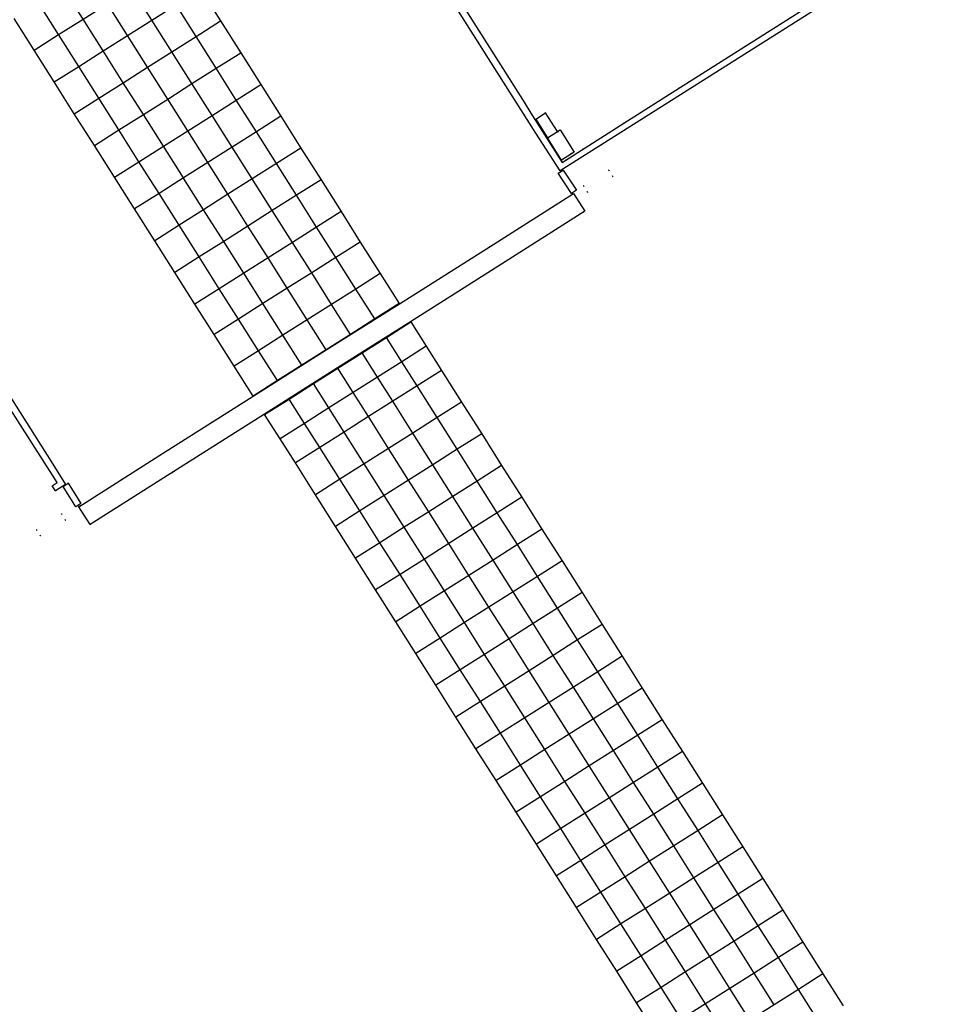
# Model space of a CAD drawing. Header units: metres. Extents: x 174791 to 179073, y 406431 to 409043.
# Tile 157 of 256: x 177113 to 177238, y 407817 to 407948. Entities that reach past the tile are written whole.
import ezdxf

# ---------------------------------------------------------------- set-up
doc = ezdxf.new("R2010")
doc.units = ezdxf.units.M
doc.linetypes.add('DOT', pattern=[6.35, 0, -6.35])
for name, color, linetype in [('overigbouwwerk_overkapping', 254, 'Continuous'), ('scheiding_doorgang', 254, 'Continuous'), ('scheiding_hek', 254, 'Continuous'), ('scheiding_muur', 254, 'Continuous'), ('terreindeelbegroeid', 254, 'DOT'), ('terreindeelonbegroeid', 254, 'DOT'), ('wegdeel_rolbaan', 254, 'Continuous'), ('wegdeel_voetpad', 254, 'Continuous'), ('weginrichtingselement_voeg_vliegtuigverharding', 254, 'Continuous')]:
    doc.layers.add(name, color=color, linetype=linetype)

msp = doc.modelspace()

# ---------------------------------------------------------------- linework, layer by layer
at = {"layer": 'overigbouwwerk_overkapping'}
msp.add_polyline3d([(177186.688, 407930.475, 0), (177185.367, 407929.641, 0), (177183.498, 407932.6, 0), (177184.819, 407933.435, 0), (177185.189, 407933.668, 0), (177187.058, 407930.709, 0)], close=True, dxfattribs=at)
at = {"layer": 'scheiding_doorgang'}
msp.add_line((177181.93, 407935.083), (177183.234, 407935.945), dxfattribs=at)
at = {"layer": 'scheiding_hek'}
msp.add_polyline3d([(177181.93, 407935.083, 0), (177183.498, 407932.6, 0), (177184.819, 407933.435, 0), (177183.234, 407935.945, 0)], dxfattribs=at)
at = {"layer": 'scheiding_muur'}
for points in [[(177074.041, 407958.005, 0), (177088.615, 407934.977, 0), (177102.778, 407912.631, 0), (177117.438, 407889.561, 0), (177119.356, 407886.505, 0), (177119.005, 407886.285, 0), (177118, 407885.655, 0), (177117.575, 407886.332, 0), (177118.253, 407886.758, 0), (177108.024, 407902.674, 0), (177084.99, 407939.044, 0), (177068.664, 407964.821, 0)], [(177168.142, 407956.68, 0), (177180.145, 407937.729, 0), (177181.512, 407935.56, 0), (177185.431, 407929.342, 0), (177185.921, 407929.654, 0), (177193.629, 407934.564, 0), (177201.069, 407939.276, 0), (177215.277, 407948.25, 0), (177237.63, 407962.407, 0)], [(177235.535, 407960.077, 0), (177185.167, 407928.202, 0), (177181.927, 407933.251, 0), (177167.347, 407956.274, 0)]]:
    msp.add_polyline3d(points, dxfattribs=at)
for points in [[(177187.328, 407925.637, 0), (177186.678, 407925.21, 0), (177184.917, 407927.914, 0), (177185.571, 407928.329, 0)], [(177121.389, 407883.953, 0), (177120.999, 407883.714, 0), (177120.714, 407883.54, 0), (177119.031, 407886.244, 0), (177119.688, 407886.663, 0)]]:
    msp.add_polyline3d(points, close=True, dxfattribs=at)
at = {"layer": 'terreindeelbegroeid'}
for points in [[(177237.63, 407962.407, 0), (177215.277, 407948.25, 0), (177201.069, 407939.276, 0), (177193.629, 407934.564, 0), (177185.921, 407929.654, 0), (177185.431, 407929.342, 0), (177181.512, 407935.56, 0), (177180.145, 407937.729, 0), (177168.142, 407956.68, 0)], [(177167.347, 407956.274, 0), (177181.927, 407933.251, 0), (177185.167, 407928.202, 0), (177235.535, 407960.077, 0)], [(177222.829, 407817.155, 0), (177220.148, 407821.38, 0), (177217.485, 407825.608, 0), (177214.817, 407829.849, 0), (177212.133, 407834.064, 0), (177209.465, 407838.287, 0), (177206.792, 407842.544, 0), (177204.106, 407846.747, 0), (177201.449, 407850.974, 0), (177198.765, 407855.195, 0), (177196.095, 407859.419, 0), (177193.418, 407863.64, 0), (177190.746, 407867.871, 0), (177188.105, 407872.109, 0), (177185.42, 407876.336, 0), (177182.752, 407880.558, 0), (177180.081, 407884.793, 0), (177177.387, 407889.005, 0), (177174.738, 407893.249, 0), (177172.048, 407897.451, 0), (177169.366, 407901.673, 0), (177167.347, 407904.884, 0), (177165.298, 407908.132, 0), (177165.273, 407908.156, 0), (177177.348, 407915.794, 0), (177188.473, 407922.839, 0), (177186.964, 407925.191, 0), (177175.842, 407918.145, 0), (177163.786, 407910.537, 0), (177163.765, 407910.563, 0), (177161.228, 407914.549, 0), (177158.564, 407918.737, 0), (177156.031, 407922.799, 0), (177153.363, 407927.041, 0), (177150.678, 407931.258, 0), (177147.998, 407935.474, 0), (177145.333, 407939.696, 0), (177142.659, 407943.935, 0), (177139.984, 407948.157, 0), (177137.313, 407952.377, 0)], [(177112.501, 407948.504, 0), (177115.173, 407944.283, 0), (177117.847, 407940.047, 0), (177120.511, 407935.821, 0), (177123.187, 407931.6, 0), (177125.872, 407927.377, 0), (177128.547, 407923.148, 0), (177131.216, 407918.927, 0), (177133.883, 407914.706, 0), (177136.565, 407910.477, 0), (177139.113, 407906.436, 0), (177141.779, 407902.248, 0), (177144.308, 407898.261, 0), (177144.328, 407898.233, 0), (177132.247, 407890.599, 0), (177121.109, 407883.543, 0), (177120.999, 407883.714, 0), (177121.389, 407883.953, 0), (177119.688, 407886.663, 0), (177119.031, 407886.244, 0), (177119.005, 407886.285, 0), (177119.356, 407886.505, 0), (177117.438, 407889.561, 0), (177102.778, 407912.631, 0)], [(177108.024, 407902.674, 0), (177118.253, 407886.758, 0), (177117.575, 407886.332, 0), (177118, 407885.655, 0), (177119.005, 407886.285, 0), (177119.031, 407886.244, 0), (177120.714, 407883.54, 0), (177120.999, 407883.714, 0), (177121.109, 407883.543, 0), (177122.633, 407881.166, 0), (177133.763, 407888.209, 0), (177145.825, 407895.848, 0), (177145.848, 407895.811, 0), (177147.921, 407892.582, 0), (177149.948, 407889.376, 0), (177152.608, 407885.138, 0), (177155.287, 407880.92, 0), (177157.948, 407876.699, 0), (177160.619, 407872.473, 0), (177163.3, 407868.243, 0), (177165.968, 407864.015, 0), (177168.63, 407859.788, 0), (177171.302, 407855.556, 0), (177173.967, 407851.332, 0), (177176.655, 407847.11, 0), (177179.322, 407842.886, 0), (177182.006, 407838.662, 0), (177184.68, 407834.429, 0), (177187.355, 407830.206, 0), (177190.024, 407825.968, 0), (177192.699, 407821.749, 0), (177195.351, 407817.523, 0), (177198.034, 407813.311, 0)]]:
    msp.add_polyline3d(points, dxfattribs=at)
for points in [[(177183.498, 407932.6, 0), (177185.367, 407929.641, 0), (177186.688, 407930.475, 0), (177184.819, 407933.435, 0), (177183.234, 407935.945, 0), (177181.93, 407935.083, 0)], [(177187.328, 407925.637, 0), (177185.571, 407928.329, 0), (177184.917, 407927.914, 0), (177186.678, 407925.21, 0)], [(177192.178, 407927.483, 0), (177191.661, 407928.32, 0), (177188.297, 407926.216, 0), (177188.823, 407925.369, 0)], [(177115.491, 407880.457, 0), (177115.996, 407879.649, 0), (177119.347, 407881.757, 0), (177118.829, 407882.578, 0)]]:
    msp.add_polyline3d(points, close=True, dxfattribs=at)
at = {"layer": 'terreindeelonbegroeid'}
for points in [[(177186.688, 407930.475, 0), (177185.367, 407929.641, 0), (177183.498, 407932.6, 0), (177181.93, 407935.083, 0), (177183.234, 407935.945, 0), (177184.819, 407933.435, 0)], [(177192.178, 407927.483, 0), (177188.823, 407925.369, 0), (177188.297, 407926.216, 0), (177191.661, 407928.32, 0)], [(177163.786, 407910.537, 0), (177154.053, 407904.393, 0), (177144.328, 407898.233, 0), (177144.308, 407898.261, 0), (177147.541, 407900.31, 0), (177150.795, 407902.385, 0), (177154.035, 407904.43, 0), (177157.287, 407906.47, 0), (177160.5, 407908.516, 0), (177163.765, 407910.563, 0)], [(177165.298, 407908.132, 0), (177162.051, 407906.064, 0), (177158.814, 407904.009, 0), (177155.585, 407901.98, 0), (177152.339, 407899.931, 0), (177149.11, 407897.864, 0), (177145.848, 407895.811, 0), (177145.825, 407895.848, 0), (177155.564, 407902.009, 0), (177165.273, 407908.156, 0)], [(177119.347, 407881.757, 0), (177115.996, 407879.649, 0), (177115.491, 407880.457, 0), (177118.829, 407882.578, 0)]]:
    msp.add_polyline3d(points, close=True, dxfattribs=at)
at = {"layer": 'wegdeel_rolbaan'}
for points in [[(177137.313, 407952.377, 0), (177139.984, 407948.157, 0), (177142.659, 407943.935, 0), (177145.333, 407939.696, 0), (177147.998, 407935.474, 0), (177150.678, 407931.258, 0), (177153.363, 407927.041, 0), (177156.031, 407922.799, 0), (177158.564, 407918.737, 0), (177161.228, 407914.549, 0), (177163.765, 407910.563, 0), (177160.5, 407908.516, 0), (177157.287, 407906.47, 0), (177154.035, 407904.43, 0), (177150.795, 407902.385, 0), (177147.541, 407900.31, 0), (177144.308, 407898.261, 0), (177141.779, 407902.248, 0), (177139.113, 407906.436, 0), (177136.565, 407910.477, 0), (177133.883, 407914.706, 0), (177131.216, 407918.927, 0), (177128.547, 407923.148, 0), (177125.872, 407927.377, 0), (177123.187, 407931.6, 0), (177120.511, 407935.821, 0), (177117.847, 407940.047, 0), (177115.173, 407944.283, 0), (177112.501, 407948.504, 0)], [(177198.034, 407813.311, 0), (177195.351, 407817.523, 0), (177192.699, 407821.749, 0), (177190.024, 407825.968, 0), (177187.355, 407830.206, 0), (177184.68, 407834.429, 0), (177182.006, 407838.662, 0), (177179.322, 407842.886, 0), (177176.655, 407847.11, 0), (177173.967, 407851.332, 0), (177171.302, 407855.556, 0), (177168.63, 407859.788, 0), (177165.968, 407864.015, 0), (177163.3, 407868.243, 0), (177160.619, 407872.473, 0), (177157.948, 407876.699, 0), (177155.287, 407880.92, 0), (177152.608, 407885.138, 0), (177149.948, 407889.376, 0), (177147.921, 407892.582, 0), (177145.848, 407895.811, 0), (177149.11, 407897.864, 0), (177152.339, 407899.931, 0), (177155.585, 407901.98, 0), (177158.814, 407904.009, 0), (177162.051, 407906.064, 0), (177165.298, 407908.132, 0), (177167.347, 407904.884, 0), (177169.366, 407901.673, 0), (177172.048, 407897.451, 0), (177174.738, 407893.249, 0), (177177.387, 407889.005, 0), (177180.081, 407884.793, 0), (177182.752, 407880.558, 0), (177185.42, 407876.336, 0), (177188.105, 407872.109, 0), (177190.746, 407867.871, 0), (177193.418, 407863.64, 0), (177196.095, 407859.419, 0), (177198.765, 407855.195, 0), (177201.449, 407850.974, 0), (177204.106, 407846.747, 0), (177206.792, 407842.544, 0), (177209.465, 407838.287, 0), (177212.133, 407834.064, 0), (177214.817, 407829.849, 0), (177217.485, 407825.608, 0), (177220.148, 407821.38, 0), (177222.829, 407817.155, 0)]]:
    msp.add_polyline3d(points, dxfattribs=at)
at = {"layer": 'wegdeel_voetpad'}
msp.add_polyline3d([(177165.273, 407908.156, 0), (177155.564, 407902.009, 0), (177145.825, 407895.848, 0), (177133.763, 407888.209, 0), (177122.633, 407881.166, 0), (177121.109, 407883.543, 0), (177132.247, 407890.599, 0), (177144.328, 407898.233, 0), (177154.053, 407904.393, 0), (177163.786, 407910.537, 0), (177175.842, 407918.145, 0), (177186.964, 407925.191, 0), (177188.473, 407922.839, 0), (177177.348, 407915.794, 0)], close=True, dxfattribs=at)
at = {"layer": 'weginrichtingselement_voeg_vliegtuigverharding'}
for points in [[(177160.5, 407908.516, 19.977), (177157.981, 407912.495, 19.957), (177155.326, 407916.689, 19.935), (177152.766, 407920.733, 19.914), (177150.086, 407924.966, 19.892), (177147.413, 407929.189, 19.871), (177144.741, 407933.41, 19.849), (177142.073, 407937.632, 19.871), (177139.395, 407941.868, 19.892), (177136.725, 407946.093, 19.914), (177134.057, 407950.314, 19.935), (177131.383, 407954.544, 19.957), (177128.713, 407958.769, 19.979), (177126.035, 407963.006, 20), (177123.375, 407967.214, 20.022), (177120.703, 407971.442, 20.043), (177118.028, 407975.674, 20.065), (177115.362, 407979.893, 20.087), (177112.683, 407984.131, 20.108), (177110.013, 407988.356, 20.13), (177107.33, 407992.599, 20.151), (177104.667, 407996.813, 20.173), (177102.002, 408001.03, 20.194), (177099.59, 408004.846, 20.214)], [(177154.035, 407904.43, 19.973), (177151.519, 407908.408, 19.972), (177148.865, 407912.603, 19.971), (177146.309, 407916.645, 19.97), (177143.631, 407920.879, 19.968), (177140.96, 407925.101, 19.967), (177138.291, 407929.322, 19.966), (177135.618, 407933.546, 19.982), (177132.941, 407937.779, 19.997), (177130.269, 407942.003, 20.013), (177127.598, 407946.224, 20.029), (177124.922, 407950.454, 20.045), (177122.251, 407954.677, 20.06), (177119.57, 407958.915, 20.076), (177116.905, 407963.126, 20.092), (177114.234, 407967.35, 20.108), (177111.558, 407971.58, 20.123), (177108.887, 407975.802, 20.139), (177106.209, 407980.035, 20.155), (177103.536, 407984.26, 20.171), (177100.858, 407988.492, 20.186), (177098.188, 407992.713, 20.202), (177096.172, 407995.9, 20.214), (177095.66, 407995.934, 20.228)], [(177150.795, 407902.385, 19.965), (177148.281, 407906.36, 19.955), (177145.627, 407910.555, 19.945), (177143.071, 407914.595, 19.935), (177140.394, 407918.829, 19.925), (177137.723, 407923.05, 19.914), (177135.057, 407927.265, 19.904), (177135.053, 407927.271, 19.904), (177132.38, 407931.496, 19.925), (177129.702, 407935.727, 19.947), (177127.03, 407939.951, 19.969), (177124.359, 407944.172, 19.99), (177121.681, 407948.403, 20.012), (177119.009, 407952.625, 20.033), (177116.328, 407956.863, 20.055), (177113.661, 407961.077, 20.076), (177110.99, 407965.299, 20.098), (177108.314, 407969.527, 20.119), (177105.641, 407973.751, 20.141), (177102.964, 407977.982, 20.163), (177100.291, 407982.207, 20.184), (177097.615, 407986.435, 20.205), (177095.816, 407989.278, 20.22), (177095.398, 407989.213, 20.216)], [(177147.541, 407900.31, 19.955), (177145.018, 407904.297, 19.937), (177142.364, 407908.492, 19.917), (177139.809, 407912.53, 19.899), (177137.131, 407916.762, 19.88), (177134.46, 407920.983, 19.86), (177131.79, 407925.203, 19.841), (177129.118, 407929.432, 19.867), (177126.444, 407933.663, 19.893), (177123.774, 407937.888, 19.919), (177121.105, 407942.111, 19.945), (177118.43, 407946.345, 19.971), (177115.761, 407950.568, 19.997), (177113.081, 407954.809, 20.023), (177110.416, 407959.026, 20.049), (177107.748, 407963.248, 20.075), (177105.075, 407967.478, 20.101), (177102.403, 407971.705, 20.127), (177099.73, 407975.936, 20.153), (177097.059, 407980.163, 20.179)], [(177115.173, 407944.283, 19.784), (177118.43, 407946.345, 19.785), (177121.681, 407948.403, 19.785), (177124.922, 407950.454, 19.786), (177128.151, 407952.498, 19.787), (177131.383, 407954.544, 19.787), (177134.637, 407956.604, 19.788)], [(177117.847, 407940.047, 19.787), (177121.105, 407942.111, 19.787), (177124.359, 407944.172, 19.786), (177127.598, 407946.224, 19.785), (177130.828, 407948.269, 19.785), (177134.057, 407950.314, 19.784), (177137.313, 407952.377, 19.784)], [(177157.287, 407906.47, 19.968), (177154.762, 407910.459, 19.958), (177152.107, 407914.653, 19.947), (177149.548, 407918.696, 19.936), (177146.869, 407922.929, 19.926), (177144.196, 407927.151, 19.915), (177141.528, 407931.366, 19.904), (177141.524, 407931.372, 19.904), (177138.852, 407935.593, 19.923), (177136.173, 407939.826, 19.943), (177133.499, 407944.049, 19.962), (177130.828, 407948.269, 19.982), (177128.151, 407952.498, 20.001)], [(177120.511, 407935.821, 19.784), (177123.774, 407937.888, 19.786), (177127.03, 407939.951, 19.787), (177130.269, 407942.003, 19.789), (177133.499, 407944.049, 19.791), (177136.725, 407946.093, 19.792), (177139.984, 407948.157, 19.794)], [(177123.187, 407931.6, 19.79), (177126.444, 407933.663, 19.789), (177129.702, 407935.727, 19.789), (177132.941, 407937.779, 19.788), (177136.173, 407939.826, 19.787), (177139.395, 407941.868, 19.787), (177142.659, 407943.935, 19.786)], [(177125.872, 407927.377, 19.77), (177129.118, 407929.432, 19.771), (177132.38, 407931.496, 19.772), (177135.618, 407933.546, 19.773), (177138.852, 407935.593, 19.775), (177142.073, 407937.632, 19.776), (177145.333, 407939.696, 19.777)], [(177147.998, 407935.474, 19.779), (177144.741, 407933.41, 19.778), (177141.524, 407931.372, 19.778), (177138.291, 407929.322, 19.777), (177135.053, 407927.271, 19.776), (177131.79, 407925.203, 19.776), (177128.547, 407923.148, 19.775)], [(177150.678, 407931.258, 19.78), (177147.413, 407929.189, 19.778), (177144.196, 407927.151, 19.775), (177140.96, 407925.101, 19.773), (177137.723, 407923.05, 19.771), (177134.46, 407920.983, 19.768), (177131.216, 407918.927, 19.766)], [(177153.363, 407927.041, 19.779), (177150.086, 407924.966, 19.78), (177146.869, 407922.929, 19.781), (177143.631, 407920.879, 19.783), (177140.394, 407918.829, 19.784), (177137.131, 407916.762, 19.785), (177133.883, 407914.706, 19.786)], [(177156.031, 407922.799, 19.799), (177152.766, 407920.733, 19.797), (177149.548, 407918.696, 19.795), (177146.309, 407916.645, 19.792), (177143.071, 407914.595, 19.79), (177139.809, 407912.53, 19.788), (177136.565, 407910.477, 19.786)], [(177158.564, 407918.737, 19.847), (177155.326, 407916.689, 19.847), (177152.107, 407914.653, 19.848), (177148.865, 407912.603, 19.848), (177145.627, 407910.555, 19.848), (177142.364, 407908.492, 19.849), (177139.113, 407906.436, 19.849)], [(177161.228, 407914.549, 19.904), (177157.981, 407912.495, 19.904), (177154.762, 407910.459, 19.903), (177151.519, 407908.408, 19.902), (177148.281, 407906.36, 19.902), (177145.018, 407904.297, 19.902), (177141.779, 407902.248, 19.901)], [(177144.308, 407898.261, 19.962), (177147.541, 407900.31, 19.955), (177150.795, 407902.385, 19.965), (177154.035, 407904.43, 19.973), (177157.287, 407906.47, 19.968), (177160.5, 407908.516, 19.977), (177163.765, 407910.563, 19.968)], [(177165.298, 407908.132, 19.964), (177162.051, 407906.064, 19.964), (177158.814, 407904.009, 19.96), (177155.585, 407901.98, 19.968), (177152.339, 407899.931, 19.971), (177149.11, 407897.864, 19.968), (177145.848, 407895.811, 19.939)], [(177219.569, 407815.093, 19.877), (177216.895, 407819.321, 19.881), (177214.224, 407823.546, 19.885), (177211.548, 407827.779, 19.889), (177208.878, 407832.001, 19.893), (177206.208, 407836.223, 19.897), (177203.524, 407840.47, 19.901), (177200.857, 407844.687, 19.905), (177198.188, 407848.909, 19.909), (177195.515, 407853.137, 19.913), (177192.844, 407857.361, 19.917), (177190.172, 407861.586, 19.921), (177187.499, 407865.815, 19.925), (177184.83, 407870.037, 19.929), (177182.155, 407874.268, 19.933), (177179.485, 407878.49, 19.938), (177176.809, 407882.722, 19.942), (177174.137, 407886.948, 19.946), (177171.465, 407891.174, 19.95), (177168.798, 407895.393, 19.954), (177166.125, 407899.621, 19.958), (177164.098, 407902.826, 19.961), (177162.051, 407906.064, 19.964)], [(177167.347, 407904.884, 19.916), (177164.098, 407902.826, 19.915), (177160.859, 407900.775, 19.914), (177157.637, 407898.735, 19.913), (177154.394, 407896.681, 19.913), (177151.155, 407894.63, 19.912), (177147.921, 407892.582, 19.911)], [(177213.66, 407817.273, 19.912), (177210.987, 407821.5, 19.914), (177208.312, 407825.73, 19.917), (177205.643, 407829.951, 19.919), (177202.973, 407834.173, 19.921), (177200.29, 407838.417, 19.924), (177197.622, 407842.636, 19.926), (177194.951, 407846.859, 19.928), (177192.277, 407851.088, 19.931), (177189.607, 407855.311, 19.933), (177186.935, 407859.538, 19.935), (177184.262, 407863.764, 19.938), (177181.591, 407867.988, 19.94), (177178.917, 407872.217, 19.942), (177176.247, 407876.44, 19.945), (177173.571, 407880.672, 19.947), (177170.899, 407884.898, 19.949), (177168.227, 407889.122, 19.952), (177165.56, 407893.341, 19.954), (177162.886, 407897.569, 19.956), (177160.859, 407900.775, 19.958), (177158.814, 407904.009, 19.96)], [(177169.366, 407901.673, 19.86), (177166.125, 407899.621, 19.861), (177162.886, 407897.569, 19.861), (177159.664, 407895.529, 19.862), (177156.422, 407893.476, 19.863), (177153.182, 407891.424, 19.863), (177149.948, 407889.376, 19.864)], [(177210.437, 407815.233, 19.96), (177207.763, 407819.462, 19.96), (177205.09, 407823.69, 19.961), (177202.421, 407827.91, 19.961), (177199.751, 407832.132, 19.962), (177197.07, 407836.373, 19.962), (177194.401, 407840.593, 19.962), (177191.729, 407844.819, 19.963), (177189.055, 407849.048, 19.963), (177186.385, 407853.271, 19.964), (177183.712, 407857.498, 19.964), (177181.04, 407861.724, 19.964), (177178.368, 407865.949, 19.965), (177175.695, 407870.176, 19.965), (177173.025, 407874.4, 19.966), (177170.348, 407878.632, 19.966), (177167.676, 407882.858, 19.966), (177165.006, 407887.08, 19.967), (177162.338, 407891.301, 19.967), (177159.664, 407895.529, 19.967), (177157.637, 407898.735, 19.968), (177155.585, 407901.98, 19.968)], [(177207.2, 407813.183, 19.92), (177204.525, 407817.414, 19.923), (177201.852, 407821.64, 19.925), (177199.184, 407825.859, 19.928), (177196.514, 407830.081, 19.93), (177193.834, 407834.319, 19.933), (177191.164, 407838.541, 19.935), (177188.49, 407842.768, 19.938), (177185.816, 407846.997, 19.94), (177183.146, 407851.22, 19.943), (177180.472, 407855.448, 19.945), (177177.8, 407859.672, 19.948), (177175.127, 407863.898, 19.95), (177172.455, 407868.124, 19.953), (177169.784, 407872.348, 19.955), (177167.107, 407876.58, 19.958), (177164.435, 407880.805, 19.96), (177161.765, 407885.026, 19.962), (177159.096, 407889.247, 19.965), (177156.422, 407893.476, 19.967), (177154.394, 407896.681, 19.969), (177152.339, 407899.931, 19.971)], [(177201.278, 407815.362, 19.879), (177198.608, 407819.585, 19.884), (177195.941, 407823.803, 19.888), (177193.271, 407828.025, 19.893), (177190.593, 407832.261, 19.897), (177187.922, 407836.485, 19.902), (177185.247, 407840.715, 19.906), (177182.573, 407844.944, 19.911), (177179.903, 407849.166, 19.916), (177177.229, 407853.396, 19.92), (177174.558, 407857.619, 19.925), (177171.885, 407861.847, 19.929), (177169.214, 407866.071, 19.934), (177166.542, 407870.296, 19.938), (177163.866, 407874.528, 19.943), (177161.194, 407878.754, 19.947), (177158.526, 407882.973, 19.952), (177155.856, 407887.195, 19.957), (177153.182, 407891.424, 19.961), (177151.155, 407894.63, 19.965), (177149.11, 407897.864, 19.968)], [(177172.048, 407897.451, 19.799), (177168.798, 407895.393, 19.799), (177165.56, 407893.341, 19.799), (177162.338, 407891.301, 19.799), (177159.096, 407889.247, 19.8), (177155.856, 407887.195, 19.8), (177152.608, 407885.138, 19.8)], [(177174.738, 407893.249, 19.773), (177171.465, 407891.174, 19.776), (177168.227, 407889.122, 19.779), (177165.006, 407887.08, 19.783), (177161.765, 407885.026, 19.786), (177158.526, 407882.973, 19.789), (177155.287, 407880.92, 19.792)], [(177177.387, 407889.005, 19.78), (177174.137, 407886.948, 19.781), (177170.899, 407884.898, 19.782), (177167.676, 407882.858, 19.784), (177164.435, 407880.805, 19.785), (177161.194, 407878.754, 19.786), (177157.948, 407876.699, 19.787)], [(177180.081, 407884.793, 19.791), (177176.809, 407882.722, 19.792), (177173.571, 407880.672, 19.792), (177170.348, 407878.632, 19.792), (177167.107, 407876.58, 19.793), (177163.866, 407874.528, 19.793), (177160.619, 407872.473, 19.794)], [(177182.752, 407880.558, 19.781), (177179.485, 407878.49, 19.782), (177176.247, 407876.44, 19.783), (177173.025, 407874.4, 19.784), (177169.784, 407872.348, 19.784), (177166.542, 407870.296, 19.785), (177163.3, 407868.243, 19.786)], [(177185.42, 407876.336, 19.784), (177182.155, 407874.268, 19.785), (177178.917, 407872.217, 19.786), (177175.695, 407870.176, 19.787), (177172.455, 407868.124, 19.787), (177169.214, 407866.071, 19.788), (177165.968, 407864.015, 19.789)], [(177188.105, 407872.109, 19.784), (177184.83, 407870.037, 19.785), (177181.591, 407867.988, 19.787), (177178.368, 407865.949, 19.788), (177175.127, 407863.898, 19.79), (177171.885, 407861.847, 19.792), (177168.63, 407859.788, 19.793)], [(177190.746, 407867.871, 19.782), (177187.499, 407865.815, 19.783), (177184.262, 407863.764, 19.784), (177181.04, 407861.724, 19.785), (177177.8, 407859.672, 19.786), (177174.558, 407857.619, 19.787), (177171.302, 407855.556, 19.788)], [(177193.418, 407863.64, 19.779), (177190.172, 407861.586, 19.78), (177186.935, 407859.538, 19.781), (177183.712, 407857.498, 19.783), (177180.472, 407855.448, 19.784), (177177.229, 407853.396, 19.785), (177173.967, 407851.332, 19.786)], [(177196.095, 407859.419, 19.783), (177192.844, 407857.361, 19.785), (177189.607, 407855.311, 19.786), (177186.385, 407853.271, 19.788), (177183.146, 407851.22, 19.79), (177179.903, 407849.166, 19.791), (177176.655, 407847.11, 19.793)], [(177198.765, 407855.195, 19.788), (177195.515, 407853.137, 19.789), (177192.277, 407851.088, 19.789), (177189.055, 407849.048, 19.79), (177185.816, 407846.997, 19.791), (177182.573, 407844.944, 19.791), (177179.322, 407842.886, 19.792)], [(177201.449, 407850.974, 19.781), (177198.188, 407848.909, 19.784), (177194.951, 407846.859, 19.786), (177191.729, 407844.819, 19.788), (177188.49, 407842.768, 19.791), (177185.247, 407840.715, 19.793), (177182.006, 407838.662, 19.796)], [(177204.106, 407846.747, 19.785), (177200.857, 407844.687, 19.786), (177197.622, 407842.636, 19.788), (177194.401, 407840.593, 19.789), (177191.164, 407838.541, 19.79), (177187.922, 407836.485, 19.792), (177184.68, 407834.429, 19.793)], [(177206.792, 407842.544, 19.78), (177203.524, 407840.47, 19.78), (177200.29, 407838.417, 19.781), (177197.07, 407836.373, 19.781), (177193.834, 407834.319, 19.781), (177190.593, 407832.261, 19.782), (177187.355, 407830.206, 19.782)], [(177209.465, 407838.287, 19.78), (177206.208, 407836.223, 19.781), (177202.973, 407834.173, 19.783), (177199.751, 407832.132, 19.784), (177196.514, 407830.081, 19.785), (177193.271, 407828.025, 19.787), (177190.024, 407825.968, 19.788)], [(177212.133, 407834.064, 19.793), (177208.878, 407832.001, 19.792), (177205.643, 407829.951, 19.791), (177202.421, 407827.91, 19.791), (177199.184, 407825.859, 19.79), (177195.941, 407823.803, 19.789), (177192.699, 407821.749, 19.788)], [(177214.817, 407829.849, 19.786), (177211.548, 407827.779, 19.788), (177208.312, 407825.73, 19.789), (177205.09, 407823.69, 19.791), (177201.852, 407821.64, 19.793), (177198.608, 407819.585, 19.794), (177195.351, 407817.523, 19.796)], [(177217.485, 407825.608, 19.783), (177214.224, 407823.546, 19.784), (177210.987, 407821.5, 19.785), (177207.763, 407819.462, 19.785), (177204.525, 407817.414, 19.786), (177201.278, 407815.362, 19.787), (177198.034, 407813.311, 19.788)], [(177220.148, 407821.38, 19.784), (177216.895, 407819.321, 19.784), (177213.66, 407817.273, 19.784), (177210.437, 407815.233, 19.784), (177207.2, 407813.183, 19.785), (177203.955, 407811.129, 19.785), (177200.712, 407809.076, 19.785)]]:
    msp.add_polyline3d(points, dxfattribs=at)

doc.saveas('drawing.dxf')
